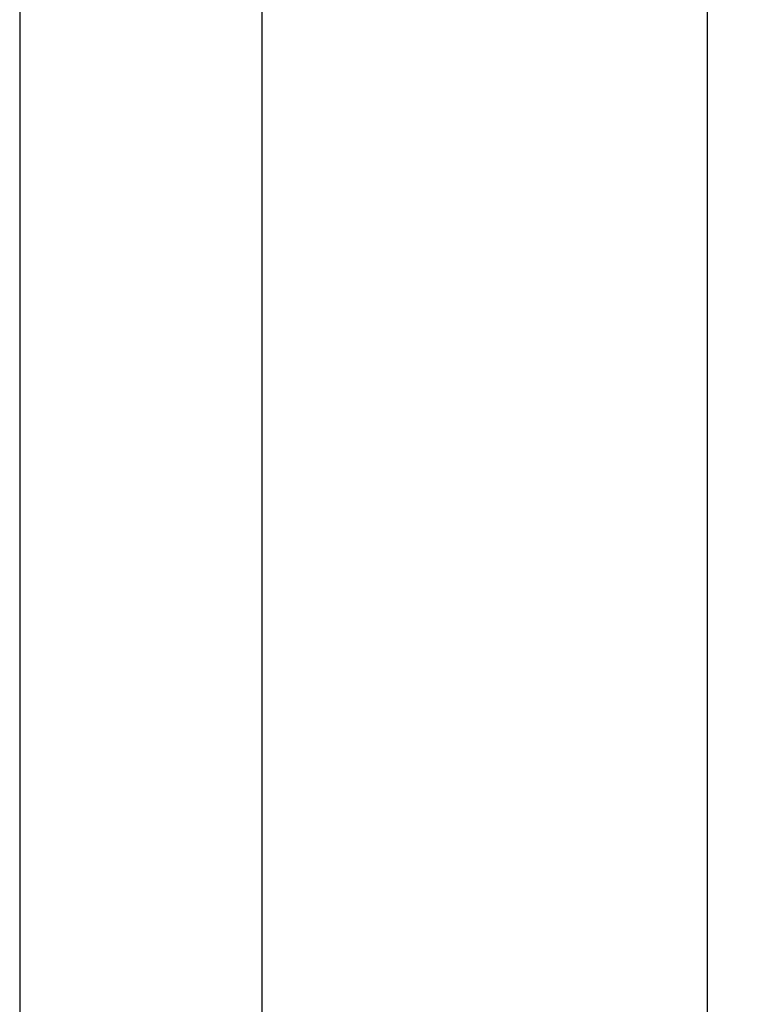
# Model space of a CAD drawing. Extents: x 715 to 7297, y 267 to 5710.
# Tile 87 of 91: x 6052 to 6262, y 4539 to 4825. Entities that reach past the tile are written whole.
import ezdxf

# ---------------------------------------------------------------- set-up
doc = ezdxf.new("R2010")
doc.units = 0
doc.layers.get('0').update_dxf_attribs({"linetype": 'CONTINUOUS'})
doc.layers.get('DEFPOINTS').update_dxf_attribs({"linetype": 'CONTINUOUS'})
doc.layers.add('4', color=3, linetype='CONTINUOUS')
doc.styles.get("Standard").update_dxf_attribs({"font": 'ISOCP.SHX'})
doc.dimstyles.get("Standard").update_dxf_attribs({"dimtxt": 6, "dimasz": 10, "dimexe": 0.18, "dimexo": 0.0625, "dimgap": 2, "dimtad": 1, "dimzin": 0, "dimcen": 0.09, "dimazin": 3, "dimtfac": 1, "dimtofl": 0, "dimtmove": 0, "dimatfit": 3})

# ---------------------------------------------------------------- blocks, each defined once
blk = doc.blocks.new('PUNKT')
at = {"layer": '4', "color": 0, "linetype": 'BYBLOCK'}
blk.add_line((-0.5, 0), (-1, 0), dxfattribs=at)
at = {"layer": '4', "color": 0, "linetype": 'BYBLOCK', "const_width": 0.5}
blk.add_lwpolyline([(-0.25, 0, 1), (0.25, 0, 1)], format="xyb", close=True, dxfattribs=at)
blk = doc.blocks.new('*U21')
at = {"layer": '4', "color": 2}
blk.add_text('460', height=70, rotation=90, dxfattribs=at).set_placement((6502.55, 2660.24))
blk = doc.blocks.new('*D8')
at = {"layer": '4'}
for p, q in [((6271.55, 5037.27), (6572.55, 5037.27)), ((6532.55, 4997.27), (6532.55, 477.27)), ((6271.55, 437.27), (6572.55, 437.27))]:
    blk.add_line(p, q, dxfattribs=at)
at = {"layer": 'DEFPOINTS', "color": 0}
for p in [(6251.55, 5037.27), (6251.55, 437.27), (6532.55, 437.27)]:
    blk.add_point(p, dxfattribs=at)
blk.add_blockref('*U21', (0, 0))
at = {"layer": '4', "xscale": 40, "yscale": 40, "zscale": 40}
for p, rotation in [((6532.55, 5037.27), 90), ((6532.55, 437.27), 270)]:
    blk.add_blockref('PUNKT', p, dxfattribs=dict(at, rotation=rotation))

msp = doc.modelspace()

# ---------------------------------------------------------------- linework, layer by layer
for p, q in [((6251.55, 2737.271), (6251.55, 5110.771)), ((6051.689, 5035.271), (6051.689, 2737.271)), ((6122.088, 5010.271), (6122.088, 2737.271))]:
    msp.add_line(p, q)

# ---------------------------------------------------------------- dimensions: what is measured, and where the dimension line sits
at = {"layer": '4'}
dim = msp.add_linear_dim(base=(6532.548, 437.271), p1=(6251.55, 5037.271), p2=(6251.55, 437.271), angle=90, dimstyle='Standard', dxfattribs=at)
dim.commit()
dim.dimension.update_dxf_attribs({"geometry": '*D8', "text_midpoint": (6467.548, 2737.271)})

doc.saveas('drawing.dxf')
